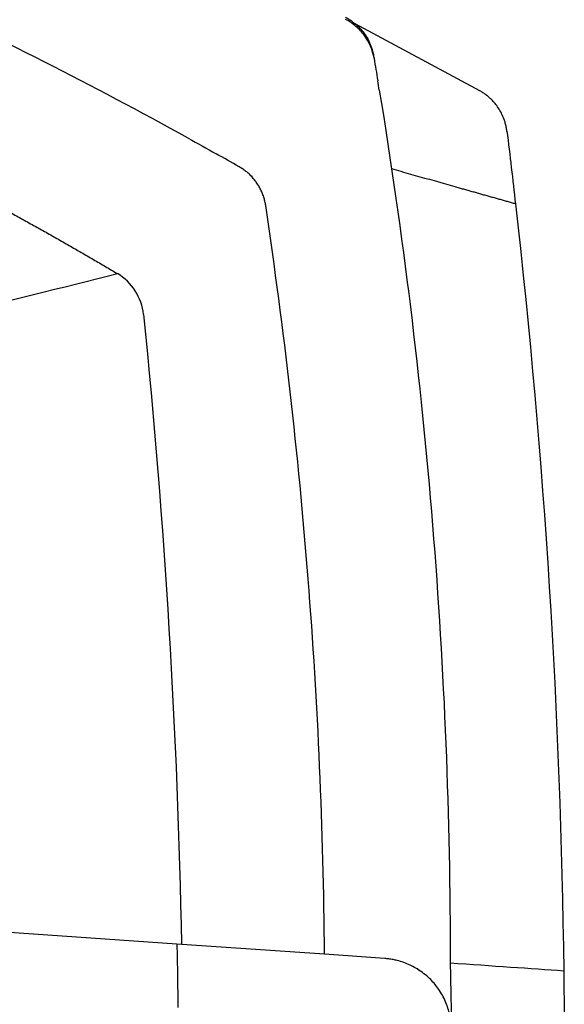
# Model space of a CAD drawing. Header units: millimetres. Extents: x 156812 to 157936, y 112087 to 113571.
# Tile 27 of 204: x 157254 to 157315, y 112864 to 112974. Entities that reach past the tile are written whole.
import ezdxf

# ---------------------------------------------------------------- set-up
doc = ezdxf.new("R2010")
doc.units = ezdxf.units.MM

msp = doc.modelspace()

# ---------------------------------------------------------------- linework, layer by layer
at = {"color": 7, "linetype": 'Continuous', "lineweight": 25}
for p, q in [((157305.14, 112965.61), (157291.23, 112973.06)), ((157293.29, 112969.49), (157293.33, 112969.24)), ((157308.15, 112961.09), (157308.14, 112961.12)), ((157279.71, 112956.15), (157279.72, 112956.15)), ((157279.72, 112956.15), (157279.71, 112956.15)), ((157279.72, 112956.15), (157279.72, 112956.01)), ((157279.72, 112956.15), (157279.72, 112956.15)), ((157271.37, 112870.5), (157252.19, 112871.84)), ((157287.82, 112869.38), (157271.36, 112870.53)), ((157294.52, 112868.91), (157287.82, 112869.38))]:
    msp.add_line(p, q, dxfattribs=at)
for points, knots in [([(157158.28, 112989.13), (157158.91, 112988.97), (157160.17, 112988.65), (157162.06, 112988.16), (157163.94, 112987.67), (157165.8, 112987.16), (157167.66, 112986.65), (157169.51, 112986.13), (157171.36, 112985.6), (157173.19, 112985.07), (157175.02, 112984.53), (157176.83, 112983.98), (157178.64, 112983.43), (157180.44, 112982.87), (157182.23, 112982.3), (157184.01, 112981.73), (157185.79, 112981.15), (157187.55, 112980.56), (157189.31, 112979.97), (157191.06, 112979.37), (157192.8, 112978.77), (157194.53, 112978.16), (157196.25, 112977.54), (157197.96, 112976.92), (157199.66, 112976.29), (157201.36, 112975.66), (157203.05, 112975.02), (157204.72, 112974.38), (157206.39, 112973.73), (157208.06, 112973.08), (157209.71, 112972.42), (157211.35, 112971.75), (157212.98, 112971.08), (157214.61, 112970.41), (157216.23, 112969.73), (157217.84, 112969.05), (157219.44, 112968.36), (157221.03, 112967.67), (157222.61, 112966.97), (157224.18, 112966.27), (157225.75, 112965.56), (157227.3, 112964.86), (157228.85, 112964.14), (157230.39, 112963.42), (157231.92, 112962.7), (157233.44, 112961.98), (157234.95, 112961.25), (157236.46, 112960.52), (157237.95, 112959.78), (157239.44, 112959.04), (157240.92, 112958.3), (157242.38, 112957.56), (157243.84, 112956.81), (157245.3, 112956.05), (157246.74, 112955.3), (157248.17, 112954.54), (157249.6, 112953.78), (157251.02, 112953.02), (157252.43, 112952.25), (157253.83, 112951.48), (157255.22, 112950.71), (157256.6, 112949.94), (157257.98, 112949.16), (157259.34, 112948.38), (157260.7, 112947.6), (157262.05, 112946.82), (157263.39, 112946.03), (157264.28, 112945.51), (157264.73, 112945.24)], [0, 0, 0, 0, 0.0169076, 0.0337612, 0.0505607, 0.0673062, 0.0839977, 0.1006351, 0.1172185, 0.1337479, 0.1502233, 0.1666446, 0.1830118, 0.1993251, 0.2155843, 0.2317894, 0.2479406, 0.2640377, 0.2800808, 0.2960698, 0.3120048, 0.3278858, 0.3437127, 0.3594856, 0.3752045, 0.3908693, 0.4064801, 0.4220369, 0.4375396, 0.4529883, 0.468383, 0.4837236, 0.4990102, 0.5142427, 0.5294213, 0.5445458, 0.5596162, 0.5746327, 0.5895951, 0.6045034, 0.6193578, 0.6341581, 0.6489043, 0.6635966, 0.6782347, 0.6928189, 0.707349, 0.7218251, 0.7362472, 0.7506152, 0.7649292, 0.7791892, 0.7933951, 0.807547, 0.8216449, 0.8356887, 0.8496785, 0.8636142, 0.877496, 0.8913237, 0.9050973, 0.9188169, 0.9324825, 0.9460941, 0.9596516, 0.9731551, 0.9866046, 1, 1, 1, 1]), ([(157290.17, 112973.81), (157290.24, 112973.77), (157290.38, 112973.7), (157290.57, 112973.57), (157290.77, 112973.45), (157290.95, 112973.31), (157291.29, 112973.05), (157291.74, 112972.64), (157292.25, 112972.02), (157292.68, 112971.33), (157292.95, 112970.73), (157293.12, 112970.23), (157293.22, 112969.86), (157293.27, 112969.62), (157293.29, 112969.49)], [0, 0, 0, 0, 0.041953, 0.083846, 0.125743, 0.167705, 0.209793, 0.35473, 0.499848, 0.64653, 0.793426, 0.862289, 0.931055, 1, 1, 1, 1]), ([(157293.33, 112969.24), (157293.18, 112970.15), (157292.81, 112971.03), (157291.99, 112972.15), (157291.67, 112972.49), (157290.97, 112973.1), (157290.58, 112973.36), (157290.17, 112973.57)], [0, 0, 0, 0, 0.5, 0.5, 0.75, 0.75, 1, 1, 1, 1]), ([(157293.92, 112965.7), (157296.56, 112949.63), (157298.54, 112933.45), (157301.17, 112900.98), (157301.83, 112884.69), (157301.82, 112868.4)], [0, 0, 0, 0, 0.5, 0.5, 1, 1, 1, 1]), ([(157308.14, 112961.12), (157308.13, 112961.19), (157308.11, 112961.34), (157308.07, 112961.56), (157308.02, 112961.78), (157307.97, 112962), (157307.9, 112962.21), (157307.78, 112962.58), (157307.55, 112963.1), (157307.21, 112963.69), (157306.83, 112964.2), (157306.47, 112964.59), (157306.13, 112964.91), (157305.81, 112965.17), (157305.48, 112965.4), (157305.25, 112965.54), (157305.14, 112965.61)], [0, 0, 0, 0, 0.040104, 0.080107, 0.120064, 0.160032, 0.200067, 0.240225, 0.369898, 0.499784, 0.605412, 0.711246, 0.783569, 0.855582, 0.927615, 1, 1, 1, 1]), ([(157281.26, 112952.82), (157281.25, 112952.9), (157281.22, 112953.06), (157281.17, 112953.3), (157281.11, 112953.54), (157281.04, 112953.77), (157280.95, 112954.01), (157280.86, 112954.24), (157280.76, 112954.46), (157280.65, 112954.68), (157280.54, 112954.9), (157280.41, 112955.11), (157280.24, 112955.38), (157280.01, 112955.68), (157279.72, 112956.03), (157279.4, 112956.35), (157279.06, 112956.64), (157278.69, 112956.91), (157278.43, 112957.06), (157278.3, 112957.14)], [0, 0, 0, 0, 0.0454713, 0.0909177, 0.1363514, 0.1817812, 0.2272128, 0.2726492, 0.318091, 0.3635369, 0.4089842, 0.4544289, 0.4998661, 0.5830609, 0.6662789, 0.7495373, 0.8328686, 0.9163278, 1, 1, 1, 1]), ([(157309.1, 112953.01), (157308.96, 112953.05), (157308.66, 112953.13), (157308.22, 112953.26), (157307.77, 112953.39), (157307.31, 112953.51), (157306.86, 112953.64), (157306.4, 112953.77), (157305.93, 112953.9), (157305.47, 112954.03), (157305, 112954.17), (157304.53, 112954.3), (157304.05, 112954.43), (157303.57, 112954.57), (157303.09, 112954.7), (157302.44, 112954.89), (157301.6, 112955.12), (157300.58, 112955.41), (157299.54, 112955.71), (157298.49, 112956), (157297.44, 112956.3), (157296.37, 112956.6), (157295.66, 112956.8), (157295.3, 112956.9)], [0, 0, 0, 0, 0.036763, 0.073353, 0.109773, 0.146027, 0.182118, 0.218049, 0.253824, 0.289446, 0.324916, 0.360239, 0.395416, 0.430451, 0.465345, 0.500101, 0.572232, 0.644108, 0.715739, 0.787137, 0.858309, 0.929262, 1, 1, 1, 1]), ([(157287.82, 112869.38), (157287.7, 112883.34), (157287.09, 112897.29), (157284.9, 112925.13), (157283.32, 112939.01), (157281.26, 112952.82)], [0, 0, 0, 0, 0.5, 0.5, 1, 1, 1, 1]), ([(157267.63, 112940.69), (157267.54, 112941.62), (157267.22, 112942.53), (157266.22, 112944.1), (157265.53, 112944.77), (157264.73, 112945.24)], [0, 0, 0, 0, 0.5, 0.5, 1, 1, 1, 1]), ([(157301.96, 112861.04), (157301.96, 112861.12), (157301.95, 112861.28), (157301.94, 112861.53), (157301.92, 112861.77), (157301.89, 112862.01), (157301.85, 112862.25), (157301.78, 112862.65), (157301.64, 112863.2), (157301.39, 112863.92), (157301.06, 112864.64), (157300.56, 112865.5), (157299.77, 112866.5), (157298.83, 112867.31), (157297.99, 112867.85), (157297.34, 112868.19), (157296.65, 112868.48), (157296.01, 112868.67), (157295.45, 112868.79), (157294.99, 112868.87), (157294.67, 112868.9), (157294.52, 112868.91)], [0, 0, 0, 0, 0.021106, 0.042153, 0.063161, 0.084151, 0.105142, 0.126153, 0.188783, 0.250877, 0.319166, 0.387164, 0.500683, 0.632674, 0.691669, 0.750841, 0.814791, 0.879433, 0.919429, 0.959568, 1, 1, 1, 1]), ([(157298.19, 112867.71), (157298.24, 112867.69), (157298.3, 112867.66), (157298.43, 112867.55), (157298.46, 112867.53)], [0, 0, 0, 0, 0.7675083, 1, 1, 1, 1]), ([(157314.48, 112867.52), (157314.49, 112866.56), (157314.51, 112864.64), (157314.53, 112861.76), (157314.54, 112858.88), (157314.54, 112856), (157314.53, 112853.12), (157314.52, 112850.24), (157314.49, 112847.36), (157314.45, 112844.48), (157314.4, 112841.6), (157314.32, 112837.58), (157314.18, 112831.82), (157313.98, 112825.81), (157313.77, 112820.71), (157313.65, 112818.01), (157313.56, 112816.23), (157313.53, 112815.48), (157313.5, 112814.88), (157313.48, 112814.44), (157313.45, 112814), (157313.42, 112813.41), (157313.39, 112812.69), (157313.35, 112811.98), (157313.32, 112811.42), (157313.3, 112811.02), (157313.27, 112810.62), (157313.25, 112810.19), (157313.23, 112809.73), (157313.2, 112809.25), (157313.17, 112808.76), (157313.14, 112808.28), (157313.12, 112807.79), (157313.09, 112807.31), (157313.06, 112806.82), (157313.03, 112806.34), (157313, 112805.86), (157312.97, 112805.38), (157312.94, 112804.9), (157312.91, 112804.42), (157312.88, 112803.94), (157312.85, 112803.46), (157312.82, 112802.98), (157312.79, 112802.5), (157312.76, 112802.03), (157312.73, 112801.55), (157312.7, 112801.07), (157312.67, 112800.6), (157312.64, 112800.13), (157312.6, 112799.65), (157312.57, 112799.18), (157312.54, 112798.71), (157312.51, 112798.24), (157312.46, 112797.58), (157312.4, 112796.73), (157312.33, 112795.7), (157312.27, 112794.91), (157312.23, 112794.39), (157312.21, 112794.14), (157312.19, 112793.86), (157312.17, 112793.54), (157312.13, 112793.08), (157312.09, 112792.53), (157312.03, 112791.73), (157311.96, 112790.87), (157311.91, 112790.13), (157311.88, 112789.76), (157311.87, 112789.63), (157311.86, 112789.6), (157311.86, 112789.6), (157311.86, 112789.6), (157311.86, 112789.6), (157311.86, 112789.6), (157311.86, 112789.6)], [0, 0, 0, 0, 0.020018, 0.040037, 0.060055, 0.080073, 0.100091, 0.12011, 0.140128, 0.160146, 0.180164, 0.200183, 0.243974, 0.300267, 0.325623, 0.350321, 0.356617, 0.362836, 0.366032, 0.369058, 0.37214, 0.375232, 0.381432, 0.387633, 0.390752, 0.393867, 0.39687, 0.400107, 0.404027, 0.40794, 0.411849, 0.415752, 0.419649, 0.423541, 0.427427, 0.431307, 0.435182, 0.439052, 0.442916, 0.446774, 0.450627, 0.454474, 0.458316, 0.462152, 0.465983, 0.469808, 0.473628, 0.477442, 0.48125, 0.485053, 0.488851, 0.492642, 0.496429, 0.500209, 0.508515, 0.516857, 0.525235, 0.527402, 0.529475, 0.531457, 0.534539, 0.537631, 0.543829, 0.550029, 0.562387, 0.574785, 0.587135, 0.593328, 0.596449, 0.599577, 0.694174, 0.799788, 1, 1, 1, 1])]:
    msp.add_open_spline(points, degree=3, knots=knots, dxfattribs=at)
for points in [[(157272.62, 112960.33), (157262.03, 112966.19), (157251.23, 112971.67), (157240.24, 112976.75)], [(157293.33, 112969.24), (157293.47, 112968.4), (157293.61, 112967.57), (157293.75, 112966.74)], [(157293.92, 112965.7), (157293.87, 112966.05), (157293.81, 112966.39), (157293.75, 112966.74)], [(157272.62, 112960.33), (157273.66, 112959.76), (157274.69, 112959.18), (157275.72, 112958.6)], [(157308.14, 112961.12), (157308.48, 112958.42), (157308.8, 112955.71), (157309.1, 112953.01)], [(157278.3, 112957.14), (157277.44, 112957.63), (157276.58, 112958.12), (157275.72, 112958.6)], [(157279.64, 112956.1), (157279.66, 112956.12), (157279.69, 112956.14), (157279.71, 112956.15)], [(157309.1, 112953.01), (157312.33, 112924.63), (157314.12, 112896.08), (157314.48, 112867.52)], [(157245.91, 112940.53), (157252.23, 112942.11), (157258.56, 112943.7), (157264.73, 112945.24)], [(157267.63, 112940.69), (157270.01, 112917.37), (157271.42, 112893.94), (157271.87, 112870.5)], [(157271.36, 112870.53), (157271.41, 112868.17), (157271.44, 112865.81), (157271.47, 112863.45)], [(157301.82, 112868.4), (157301.88, 112865.92), (157301.92, 112863.47), (157301.96, 112861.04)], [(157314.48, 112867.52), (157310.81, 112867.77), (157306.49, 112868.07), (157301.82, 112868.4)]]:
    msp.add_open_spline(points, degree=3, dxfattribs=at)

doc.saveas('drawing.dxf')
